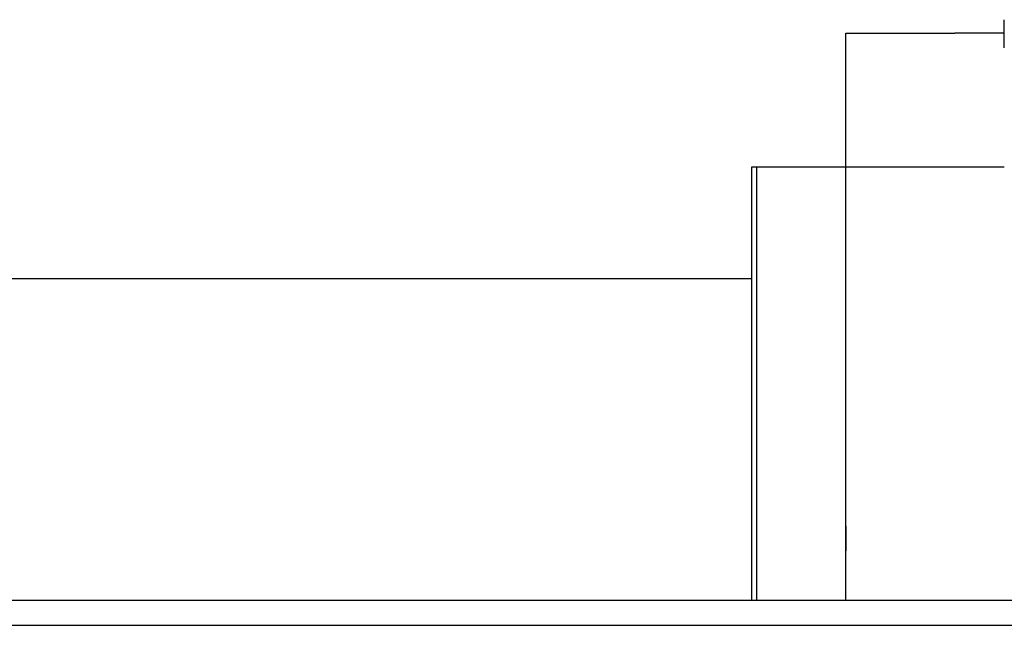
# Model space of a CAD drawing. Header units: millimetres. Extents: x -1108 to 3135, y -1596 to 860.
# Tile 194 of 256: x -805 to -785, y -569 to -557. Entities that reach past the tile are written whole.
import ezdxf

# ---------------------------------------------------------------- set-up
doc = ezdxf.new("R2010")
doc.units = ezdxf.units.MM
doc.layers.get('0').update_dxf_attribs({"linetype": 'CONTINUOUS'})

msp = doc.modelspace()

# ---------------------------------------------------------------- linework, layer by layer
at = {"linetype": 'Continuous'}
for p, q in [((-784.862, -557.243), (-784.862, -556.674)), ((-788.062, -559.643), (-788.062, -556.943)), ((-788.062, -556.943), (-785.862, -556.943)), ((-784.862, -556.943), (-785.862, -556.943)), ((-789.962, -568.393), (-789.962, -559.643)), ((-789.962, -559.643), (-789.862, -559.643)), ((-789.862, -568.393), (-789.862, -559.643)), ((-789.862, -559.643), (-788.062, -559.643)), ((-788.062, -559.643), (-784.862, -559.643)), ((-788.062, -568.393), (-788.062, -559.643)), ((-874.106, -561.893), (-789.962, -561.893)), ((-614.438, -568.392), (-877.612, -568.393))]:
    msp.add_line(p, q, dxfattribs=at)
msp.add_line((-965.612, -568.893), (-323.612, -568.893))
msp.add_open_spline([(-788.062, -566.893), (-788.062, -567.393)], degree=1, dxfattribs=at)

doc.saveas('drawing.dxf')
